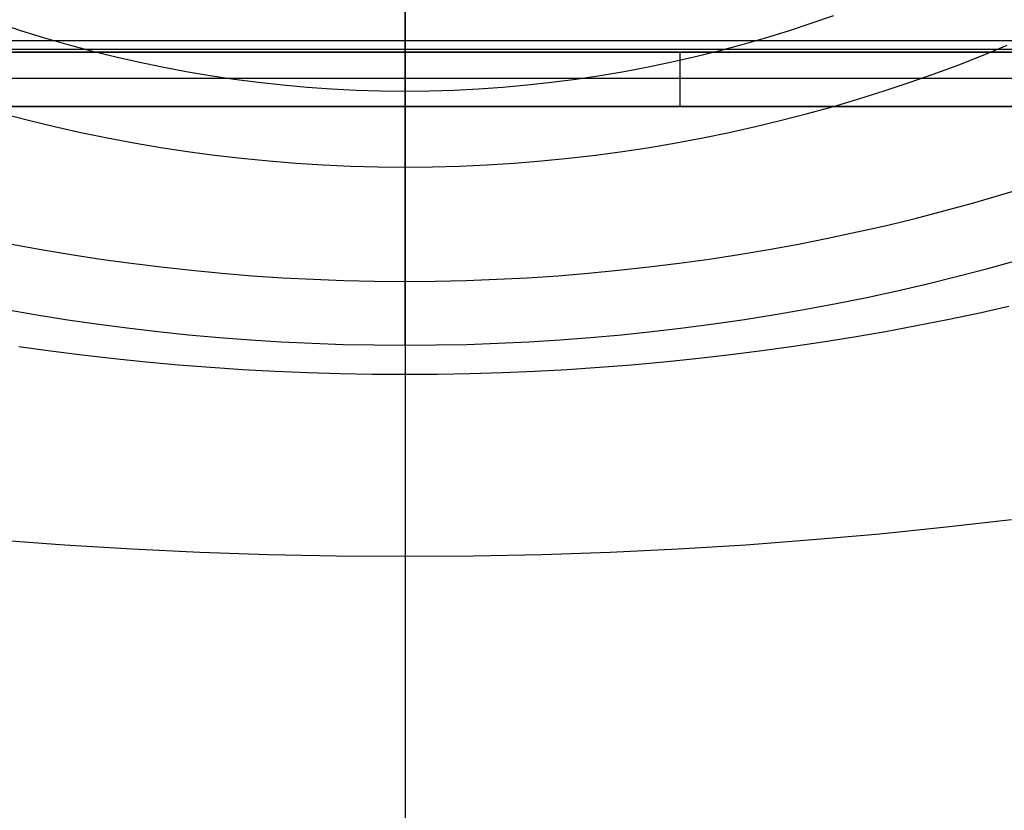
# Model space of a CAD drawing. Extents: x 35614 to 36526, y 4034 to 4838.
# Tile 56 of 79: x 35964 to 36235, y 4390 to 4608. Entities that reach past the tile are written whole.
import ezdxf

# ---------------------------------------------------------------- set-up
doc = ezdxf.new("R2010")
doc.units = 0
doc.layers.add('PREDEFINITO', color=7, linetype='CONTINUOUS')

msp = doc.modelspace()

# ---------------------------------------------------------------- linework, layer by layer
at = {"layer": 'PREDEFINITO'}
for p, q in [((36181.9, 4606.53, -72.16), (36188.12, 4608.7, -73.71)), ((35958.1, 4606.53, -72.16), (35964.37, 4604.48, -70.68)), ((36175.63, 4604.48, -70.68), (36181.9, 4606.53, -72.16)), ((35964.37, 4604.48, -70.68), (35970.7, 4602.53, -69.29)), ((36169.3, 4602.53, -69.29), (36175.63, 4604.48, -70.68)), ((35871.11, 4601.74, -317.1), (36272.52, 4601.74, -317.1)), ((35970.7, 4602.53, -69.29), (35977.08, 4600.69, -67.97)), ((35977.08, 4600.69, -67.97), (35983.51, 4598.98, -66.74)), ((36156.49, 4598.98, -66.74), (36162.92, 4600.69, -67.97)), ((36162.92, 4600.69, -67.97), (36169.3, 4602.53, -69.29)), ((36282.05, 4599.33, -319.73), (35857.95, 4599.33, -319.73)), ((35871.11, 4598.53, -310.6), (36272.52, 4598.53, -310.6)), ((36272.52, 4598.53, -310.6), (35871.11, 4598.53, -310.6)), ((35983.51, 4598.98, -66.74), (35989.99, 4597.37, -65.6)), ((36145.76, 4583.58, -139.73), (36145.76, 4598.53, -310.6)), ((36150.02, 4597.37, -65.6), (36156.49, 4598.98, -66.74)), ((36229.26, 4597.74, -77.49), (36235.88, 4600.47, -79.68)), ((35989.99, 4597.37, -65.6), (35996.51, 4595.89, -64.53)), ((35996.51, 4595.89, -64.53), (36003.06, 4594.53, -63.56)), ((36136.94, 4594.53, -63.56), (36143.5, 4595.89, -64.53)), ((36143.5, 4595.89, -64.53), (36150.02, 4597.37, -65.6)), ((36215.78, 4592.6, -73.36), (36222.56, 4595.12, -75.38)), ((36222.56, 4595.12, -75.38), (36229.26, 4597.74, -77.49)), ((36003.06, 4594.53, -63.56), (36009.66, 4593.28, -62.67)), ((36009.66, 4593.28, -62.67), (36016.28, 4592.17, -61.87)), ((36123.72, 4592.17, -61.87), (36130.34, 4593.28, -62.67)), ((36130.34, 4593.28, -62.67), (36136.94, 4594.53, -63.56)), ((36208.93, 4590.19, -71.42), (36215.78, 4592.6, -73.36)), ((35877.88, 4591.45, -229.73), (36269.4, 4591.45, -229.73)), ((36016.28, 4592.17, -61.87), (36022.93, 4591.17, -61.15)), ((36022.93, 4591.17, -61.15), (36029.61, 4590.31, -60.53)), ((36029.61, 4590.31, -60.53), (36036.31, 4589.57, -60.01)), ((36103.69, 4589.57, -60.01), (36110.39, 4590.31, -60.53)), ((36110.39, 4590.31, -60.53), (36117.07, 4591.17, -61.15)), ((36117.07, 4591.17, -61.15), (36123.72, 4592.17, -61.87)), ((36202.02, 4587.89, -69.57), (36208.93, 4590.19, -71.42)), ((36036.31, 4589.57, -60.01), (36043.03, 4588.96, -59.57)), ((36043.03, 4588.96, -59.57), (36049.76, 4588.48, -59.23)), ((36049.76, 4588.48, -59.23), (36056.5, 4588.14, -58.98)), ((36056.5, 4588.14, -58.98), (36063.25, 4587.94, -58.84)), ((36063.25, 4587.94, -58.84), (36070, 4587.87, -58.79)), ((36070, 4587.87, -58.79), (36076.75, 4587.94, -58.84)), ((36076.75, 4587.94, -58.84), (36083.5, 4588.14, -58.98)), ((36083.5, 4588.14, -58.98), (36090.24, 4588.48, -59.23)), ((36090.24, 4588.48, -59.23), (36096.97, 4588.96, -59.57)), ((36096.97, 4588.96, -59.57), (36103.69, 4589.57, -60.01)), ((36195.04, 4585.7, -67.81), (36202.02, 4587.89, -69.57)), ((36188, 4583.62, -66.15), (36195.04, 4585.7, -67.81)), ((35857.95, 4583.58, -139.73), (36282.05, 4583.58, -139.73)), ((36274.26, 4583.58, -139.73), (35872.9, 4583.58, -139.73)), ((35872.9, 4583.58, -139.73), (36274.26, 4583.58, -139.73)), ((35959.1, 4581.66, -64.57), (35966.25, 4579.81, -63.08)), ((36070, 4583.58, -139.73), (36070, 4127.93, -139.73)), ((36173.75, 4579.81, -63.08), (36180.9, 4581.66, -64.57)), ((36180.9, 4581.66, -64.57), (36188, 4583.62, -66.15)), ((35966.25, 4579.81, -63.08), (35973.45, 4578.08, -61.69)), ((36166.55, 4578.08, -61.69), (36173.75, 4579.81, -63.08)), ((35973.45, 4578.08, -61.69), (35980.7, 4576.46, -60.4)), ((35980.7, 4576.46, -60.4), (35987.99, 4574.97, -59.2)), ((36152.01, 4574.97, -59.2), (36159.3, 4576.46, -60.4)), ((36159.3, 4576.46, -60.4), (36166.55, 4578.08, -61.69)), ((35987.99, 4574.97, -59.2), (35995.32, 4573.6, -58.09)), ((35995.32, 4573.6, -58.09), (36002.69, 4572.35, -57.09)), ((36137.31, 4572.35, -57.09), (36144.68, 4573.6, -58.09)), ((36144.68, 4573.6, -58.09), (36152.01, 4574.97, -59.2)), ((36002.69, 4572.35, -57.09), (36010.08, 4571.23, -56.19)), ((36010.08, 4571.23, -56.19), (36017.51, 4570.23, -55.39)), ((36122.49, 4570.23, -55.39), (36129.92, 4571.23, -56.19)), ((36129.92, 4571.23, -56.19), (36137.31, 4572.35, -57.09)), ((36017.51, 4570.23, -55.39), (36024.96, 4569.36, -54.69)), ((36024.96, 4569.36, -54.69), (36032.44, 4568.63, -54.1)), ((36032.44, 4568.63, -54.1), (36039.93, 4568.02, -53.61)), ((36039.93, 4568.02, -53.61), (36047.43, 4567.54, -53.23)), ((36092.57, 4567.54, -53.23), (36100.07, 4568.02, -53.61)), ((36100.07, 4568.02, -53.61), (36107.56, 4568.63, -54.1)), ((36107.56, 4568.63, -54.1), (36115.04, 4569.36, -54.69)), ((36115.04, 4569.36, -54.69), (36122.49, 4570.23, -55.39)), ((36047.43, 4567.54, -53.23), (36054.95, 4567.2, -52.95)), ((36054.95, 4567.2, -52.95), (36062.47, 4566.99, -52.79)), ((36062.47, 4566.99, -52.79), (36070, 4566.92, -52.73)), ((36070, 4566.92, -52.73), (36077.53, 4566.99, -52.79)), ((36077.53, 4566.99, -52.79), (36085.05, 4567.2, -52.95)), ((36085.05, 4567.2, -52.95), (36092.57, 4567.54, -53.23)), ((36234.11, 4559.23, -68.59), (36241.83, 4561.58, -70.92)), ((36226.33, 4556.98, -66.36), (36234.11, 4559.23, -68.59)), ((36210.57, 4552.8, -62.21), (36218.48, 4554.84, -64.23)), ((36218.48, 4554.84, -64.23), (36226.33, 4556.98, -66.36)), ((36202.6, 4550.87, -60.29), (36210.57, 4552.8, -62.21)), ((36186.5, 4547.33, -56.78), (36194.57, 4549.05, -58.48)), ((36194.57, 4549.05, -58.48), (36202.6, 4550.87, -60.29)), ((36178.38, 4545.73, -55.19), (36186.5, 4547.33, -56.78)), ((35961.62, 4545.73, -55.19), (35969.79, 4544.24, -53.71)), ((35969.79, 4544.24, -53.71), (35978, 4542.86, -52.34)), ((36162, 4542.86, -52.34), (36170.21, 4544.24, -53.71)), ((36170.21, 4544.24, -53.71), (36178.38, 4545.73, -55.19)), ((35978, 4542.86, -52.34), (35986.24, 4541.59, -51.08)), ((35986.24, 4541.59, -51.08), (35994.52, 4540.44, -49.94)), ((36145.48, 4540.44, -49.94), (36153.76, 4541.59, -51.08)), ((36153.76, 4541.59, -51.08), (36162, 4542.86, -52.34)), ((35994.52, 4540.44, -49.94), (36002.83, 4539.41, -48.91)), ((36002.83, 4539.41, -48.91), (36011.17, 4538.49, -48)), ((36011.17, 4538.49, -48), (36019.53, 4537.69, -47.21)), ((36120.47, 4537.69, -47.21), (36128.83, 4538.49, -48)), ((36128.83, 4538.49, -48), (36137.17, 4539.41, -48.91)), ((36137.17, 4539.41, -48.91), (36145.48, 4540.44, -49.94)), ((36019.53, 4537.69, -47.21), (36027.91, 4537.01, -46.53)), ((36027.91, 4537.01, -46.53), (36036.31, 4536.45, -45.98)), ((36036.31, 4536.45, -45.98), (36044.72, 4536.01, -45.54)), ((36044.72, 4536.01, -45.54), (36053.14, 4535.7, -45.23)), ((36053.14, 4535.7, -45.23), (36061.57, 4535.51, -45.04)), ((36061.57, 4535.51, -45.04), (36070, 4535.45, -44.98)), ((36070, 4535.45, -44.98), (36078.43, 4535.51, -45.04)), ((36078.43, 4535.51, -45.04), (36086.86, 4535.7, -45.23)), ((36086.86, 4535.7, -45.23), (36095.28, 4536.01, -45.54)), ((36095.28, 4536.01, -45.54), (36103.69, 4536.45, -45.98)), ((36103.69, 4536.45, -45.98), (36112.09, 4537.01, -46.53)), ((36112.09, 4537.01, -46.53), (36120.47, 4537.69, -47.21)), ((36227.92, 4526.72, -60.66), (36236.32, 4528.6, -62.97)), ((36210.94, 4523.26, -56.38), (36219.46, 4524.94, -58.46)), ((36219.46, 4524.94, -58.46), (36227.92, 4526.72, -60.66)), ((36202.38, 4521.67, -54.42), (36210.94, 4523.26, -56.38)), ((36185.11, 4518.77, -50.86), (36193.77, 4520.17, -52.58)), ((36193.77, 4520.17, -52.58), (36202.38, 4521.67, -54.42)), ((35963.59, 4517.48, -49.25), (35972.32, 4516.27, -47.77)), ((36167.68, 4516.27, -47.77), (36176.41, 4517.48, -49.25)), ((36176.41, 4517.48, -49.25), (36185.11, 4518.77, -50.86)), ((35972.32, 4516.27, -47.77), (35981.09, 4515.17, -46.41)), ((35981.09, 4515.17, -46.41), (35989.89, 4514.17, -45.18)), ((35989.89, 4514.17, -45.18), (35998.72, 4513.27, -44.07)), ((36141.28, 4513.27, -44.07), (36150.11, 4514.17, -45.18)), ((36150.11, 4514.17, -45.18), (36158.91, 4515.17, -46.41)), ((36158.91, 4515.17, -46.41), (36167.68, 4516.27, -47.77)), ((35998.72, 4513.27, -44.07), (36007.58, 4512.48, -43.09)), ((36007.58, 4512.48, -43.09), (36016.45, 4511.79, -42.24)), ((36016.45, 4511.79, -42.24), (36025.35, 4511.2, -41.51)), ((36025.35, 4511.2, -41.51), (36034.26, 4510.71, -40.91)), ((36105.74, 4510.71, -40.91), (36114.65, 4511.2, -41.51)), ((36114.65, 4511.2, -41.51), (36123.55, 4511.79, -42.24)), ((36123.55, 4511.79, -42.24), (36132.42, 4512.48, -43.09)), ((36132.42, 4512.48, -43.09), (36141.28, 4513.27, -44.07)), ((36034.26, 4510.71, -40.91), (36043.19, 4510.33, -40.45)), ((36043.19, 4510.33, -40.45), (36052.12, 4510.06, -40.11)), ((36052.12, 4510.06, -40.11), (36061.06, 4509.9, -39.91)), ((36061.06, 4509.9, -39.91), (36070, 4509.85, -39.84)), ((36070, 4509.85, -39.84), (36078.94, 4509.9, -39.91)), ((36078.94, 4509.9, -39.91), (36087.88, 4510.06, -40.11)), ((36087.88, 4510.06, -40.11), (36096.82, 4510.33, -40.45)), ((36096.82, 4510.33, -40.45), (36105.74, 4510.71, -40.91)), ((36200.79, 4465.93, -46.74), (36219.04, 4467.79, -50.95)), ((36219.04, 4467.79, -50.95), (36237.12, 4469.89, -55.69)), ((36182.39, 4464.3, -43.07), (36200.79, 4465.93, -46.74)), ((35957.61, 4464.3, -43.07), (35976.15, 4462.91, -39.94)), ((35976.15, 4462.91, -39.94), (35994.79, 4461.77, -37.36)), ((36145.21, 4461.77, -37.36), (36163.86, 4462.91, -39.94)), ((36163.86, 4462.91, -39.94), (36182.39, 4464.3, -43.07)), ((35994.79, 4461.77, -37.36), (36013.51, 4460.87, -35.34)), ((36013.51, 4460.87, -35.34), (36032.31, 4460.23, -33.89)), ((36032.31, 4460.23, -33.89), (36051.14, 4459.84, -33.01)), ((36051.14, 4459.84, -33.01), (36070, 4459.71, -32.72)), ((36070, 4459.71, -32.72), (36088.86, 4459.84, -33.01)), ((36088.86, 4459.84, -33.01), (36107.69, 4460.23, -33.89)), ((36107.69, 4460.23, -33.89), (36126.49, 4460.87, -35.34)), ((36126.49, 4460.87, -35.34), (36145.21, 4461.77, -37.36))]:
    msp.add_line(p, q, dxfattribs=at)
at = {"layer": 'PREDEFINITO', "extrusion": (1, -4.54625e-14, 0)}
msp.add_circle((4677.9, 78.33, 36070), 160.04, dxfattribs=at)
at = {"layer": 'PREDEFINITO', "extrusion": (1, -2.36814e-14, -3.93741e-13)}
msp.add_arc((4389.76, -704.59, 36070), 675.51, 62.94586, 117.05414, dxfattribs=at)
at = {"layer": 'PREDEFINITO'}
msp.add_arc((36070, 5137.81, 78.33), 619.95, 244.58439, 295.41561, dxfattribs=at)

doc.saveas('drawing.dxf')
